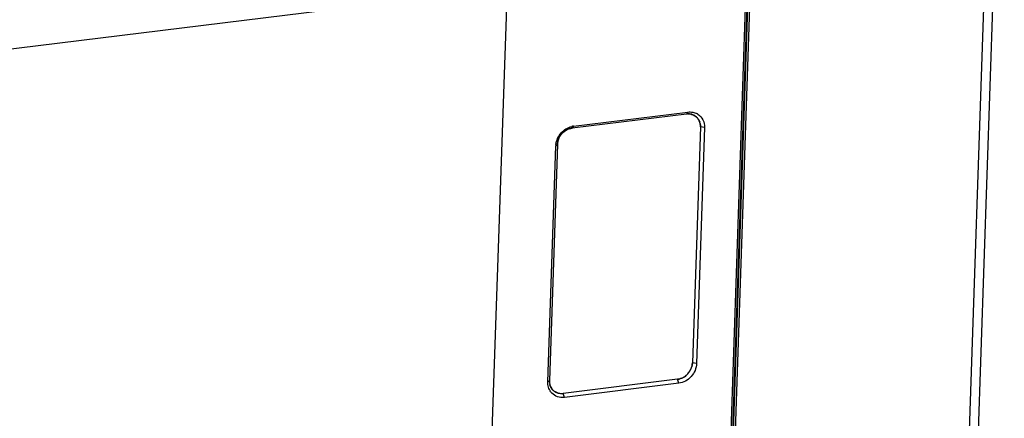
# Model space of a CAD drawing. Header units: millimetres. Extents: x 2752 to 3264, y 1607 to 1975.
# Tile 4 of 17: x 2810 to 2842, y 1636 to 1649. Entities that reach past the tile are written whole.
import ezdxf

# ---------------------------------------------------------------- set-up
doc = ezdxf.new("R2010")
doc.units = ezdxf.units.MM

msp = doc.modelspace()

# ---------------------------------------------------------------- linework, layer by layer
at = {"color": 7, "linetype": 'Continuous'}
for p, q in [((2833.219, 1629.944), (2834.325, 1662.664)), ((2833.27, 1629.989), (2834.376, 1662.709)), ((2833.291, 1629.972), (2834.397, 1662.692)), ((2833.359, 1629.961), (2834.465, 1662.681)), ((2842.309, 1660.526), (2841.423, 1634.302)), ((2842.008, 1660.378), (2841.122, 1634.154)), ((2795.756, 1646.163), (2826.787, 1649.994)), ((2826.087, 1649.907), (2825.55, 1634.029)), ((2831.945, 1645.781), (2828.212, 1645.32)), ((2828.257, 1645.384), (2831.991, 1645.845)), ((2831.991, 1645.845), (2831.945, 1645.781)), ((2828.257, 1645.384), (2828.212, 1645.32)), ((2832.396, 1645.358), (2832.135, 1637.659)), ((2832.531, 1645.336), (2832.271, 1637.637)), ((2832.531, 1645.336), (2832.396, 1645.358)), ((2827.729, 1644.782), (2827.469, 1637.083)), ((2827.678, 1644.737), (2827.729, 1644.782)), ((2827.418, 1637.038), (2827.678, 1644.737)), ((2832.271, 1637.637), (2832.135, 1637.659)), ((2827.418, 1637.038), (2827.469, 1637.083)), ((2831.653, 1637.12), (2827.92, 1636.659)), ((2831.691, 1636.991), (2831.653, 1637.12)), ((2827.487, 1636.937), (2827.483, 1636.952)), ((2831.691, 1636.991), (2827.958, 1636.53)), ((2827.958, 1636.53), (2827.92, 1636.659))]:
    msp.add_line(p, q, dxfattribs=at)
for centre, radius, start, end in [((2832.001, 1645.332), 0.452, 91.5484, 97.048), ((2832.004, 1645.381), 0.404, 75.0798, 80.06), ((2832.073, 1645.397), 0.449, 57.2959, 62.0697), ((2832.014, 1645.408), 0.374, 54.8132, 60.2979), ((2832.016, 1645.411), 0.372, 51.8142, 54.8046), ((2832.011, 1645.406), 0.378, 37.7807, 51.7471), ((2832.008, 1645.403), 0.383, 33.3699, 37.7668), ((2831.968, 1645.384), 0.427, 14.2267, 19.0359), ((2828.315, 1644.748), 0.586, 128.1804, 131.2832), ((2828.289, 1644.79), 0.537, 112.62, 116.7388), ((2828.328, 1644.818), 0.57, 97.0764, 103.099), ((2828.286, 1644.716), 0.608, 173.1165, 178.0391), ((2828.293, 1644.753), 0.565, 159.1674, 163.1455), ((2828.323, 1644.739), 0.599, 144.9438, 148.0049), ((2831.552, 1637.696), 0.587, 327.9737, 339.1221), ((2831.575, 1637.686), 0.561, 339.17, 343.1762), ((2827.956, 1637.066), 0.487, 178.058, 182.6081), ((2831.578, 1637.647), 0.533, 292.5882, 296.7362), ((2831.562, 1637.676), 0.566, 296.8066, 308.2329), ((2831.552, 1637.69), 0.583, 308.1842, 311.3059), ((2831.54, 1637.703), 0.601, 311.3471, 324.9168), ((2831.545, 1637.699), 0.595, 324.9213, 328.0012), ((2827.899, 1637.058), 0.43, 194.2632, 199.0393), ((2827.859, 1637.039), 0.385, 213.3646, 217.7355), ((2827.852, 1637.033), 0.376, 217.7296, 231.7824), ((2827.88, 1636.982), 0.455, 216.3163, 223.8444), ((2827.85, 1637.031), 0.373, 231.7929, 234.7727), ((2827.85, 1637.031), 0.373, 234.7788, 240.2902), ((2827.86, 1637.057), 0.401, 255.0834, 260.0981)]:
    msp.add_arc(centre, radius, start, end, dxfattribs=at)
for points, knots in [([(2832.074, 1645.779), (2832.063, 1645.78), (2832.021, 1645.786), (2831.977, 1645.785), (2831.945, 1645.781)], [0, 0, 0, 0, 0.246483, 1, 1, 1, 1]), ([(2831.991, 1645.845), (2832.041, 1645.851), (2832.143, 1645.849), (2832.24, 1645.817), (2832.284, 1645.794)], [0, 0, 0, 0, 0.509042, 1, 1, 1, 1]), ([(2832.089, 1645.776), (2832.103, 1645.773), (2832.159, 1645.757), (2832.211, 1645.729), (2832.245, 1645.703)], [0, 0, 0, 0, 0.253964, 1, 1, 1, 1]), ([(2832.2, 1645.733), (2832.193, 1645.738), (2832.163, 1645.753), (2832.132, 1645.765), (2832.108, 1645.771)], [0, 0, 0, 0, 0.248646, 1, 1, 1, 1]), ([(2832.316, 1645.775), (2832.385, 1645.731), (2832.502, 1645.596), (2832.534, 1645.423), (2832.531, 1645.336)], [0, 0, 0, 0, 0.485966, 1, 1, 1, 1]), ([(2832.396, 1645.358), (2832.397, 1645.392), (2832.392, 1645.459), (2832.364, 1645.554), (2832.315, 1645.638), (2832.27, 1645.683), (2832.245, 1645.703)], [0, 0, 0, 0, 0.261033, 0.5134, 0.758686, 1, 1, 1, 1]), ([(2832.382, 1645.489), (2832.385, 1645.478), (2832.394, 1645.435), (2832.397, 1645.391), (2832.396, 1645.358)], [0, 0, 0, 0, 0.246549, 1, 1, 1, 1]), ([(2827.682, 1644.789), (2827.698, 1644.925), (2827.82, 1645.188), (2828.067, 1645.343), (2828.198, 1645.373)], [0, 0, 0, 0, 0.503011, 1, 1, 1, 1]), ([(2827.729, 1644.782), (2827.734, 1644.91), (2827.842, 1645.167), (2828.086, 1645.305), (2828.212, 1645.32)], [0, 0, 0, 0, 0.503773, 1, 1, 1, 1]), ([(2827.928, 1645.189), (2827.901, 1645.165), (2827.868, 1645.131), (2827.84, 1645.093), (2827.833, 1645.083)], [0, 0, 0, 0, 0.749407, 1, 1, 1, 1]), ([(2828.047, 1645.27), (2828.039, 1645.265), (2828.006, 1645.248), (2827.975, 1645.227), (2827.952, 1645.209)], [0, 0, 0, 0, 0.247952, 1, 1, 1, 1]), ([(2828.212, 1645.32), (2828.201, 1645.319), (2828.157, 1645.312), (2828.114, 1645.299), (2828.082, 1645.286)], [0, 0, 0, 0, 0.245953, 1, 1, 1, 1]), ([(2827.752, 1644.917), (2827.749, 1644.906), (2827.737, 1644.862), (2827.73, 1644.816), (2827.729, 1644.782)], [0, 0, 0, 0, 0.253775, 1, 1, 1, 1]), ([(2827.816, 1645.056), (2827.81, 1645.048), (2827.791, 1645.016), (2827.775, 1644.981), (2827.765, 1644.954)], [0, 0, 0, 0, 0.251416, 1, 1, 1, 1]), ([(2831.653, 1637.12), (2831.715, 1637.128), (2831.841, 1637.17), (2831.996, 1637.295), (2832.103, 1637.464), (2832.133, 1637.595), (2832.135, 1637.659)], [0, 0, 0, 0, 0.242679, 0.496457, 0.752254, 1, 1, 1, 1]), ([(2832.271, 1637.637), (2832.266, 1637.483), (2832.135, 1637.175), (2831.843, 1637.01), (2831.691, 1636.991)], [0, 0, 0, 0, 0.503773, 1, 1, 1, 1]), ([(2832.135, 1637.659), (2832.135, 1637.648), (2832.132, 1637.602), (2832.123, 1637.557), (2832.113, 1637.523)], [0, 0, 0, 0, 0.246045, 1, 1, 1, 1]), ([(2827.469, 1637.083), (2827.469, 1637.072), (2827.469, 1637.028), (2827.475, 1636.984), (2827.483, 1636.952)], [0, 0, 0, 0, 0.254199, 1, 1, 1, 1]), ([(2831.782, 1637.155), (2831.772, 1637.151), (2831.73, 1637.135), (2831.686, 1637.124), (2831.653, 1637.12)], [0, 0, 0, 0, 0.254633, 1, 1, 1, 1]), ([(2827.513, 1636.712), (2827.48, 1636.757), (2827.429, 1636.863), (2827.416, 1636.98), (2827.418, 1637.038)], [0, 0, 0, 0, 0.488372, 1, 1, 1, 1]), ([(2827.619, 1636.738), (2827.588, 1636.763), (2827.532, 1636.823), (2827.498, 1636.898), (2827.487, 1636.937)], [0, 0, 0, 0, 0.493619, 1, 1, 1, 1]), ([(2827.493, 1636.918), (2827.496, 1636.91), (2827.508, 1636.878), (2827.524, 1636.848), (2827.537, 1636.827)], [0, 0, 0, 0, 0.252938, 1, 1, 1, 1]), ([(2827.958, 1636.53), (2827.884, 1636.521), (2827.732, 1636.533), (2827.602, 1636.614), (2827.552, 1636.666)], [0, 0, 0, 0, 0.510117, 1, 1, 1, 1]), ([(2827.619, 1636.738), (2827.64, 1636.722), (2827.684, 1636.694), (2827.758, 1636.667), (2827.838, 1636.654), (2827.892, 1636.656), (2827.92, 1636.659)], [0, 0, 0, 0, 0.243684, 0.490106, 0.741753, 1, 1, 1, 1])]:
    msp.add_open_spline(points, degree=3, knots=knots, dxfattribs=at)
for points in [[(2831.989, 1645.785), (2832.022, 1645.786), (2832.056, 1645.783), (2832.089, 1645.776)], [(2832.327, 1645.613), (2832.346, 1645.585), (2832.361, 1645.555), (2832.372, 1645.523)], [(2827.757, 1636.67), (2827.725, 1636.678), (2827.694, 1636.691), (2827.665, 1636.707)]]:
    msp.add_open_spline(points, degree=3, dxfattribs=at)

doc.saveas('drawing.dxf')
